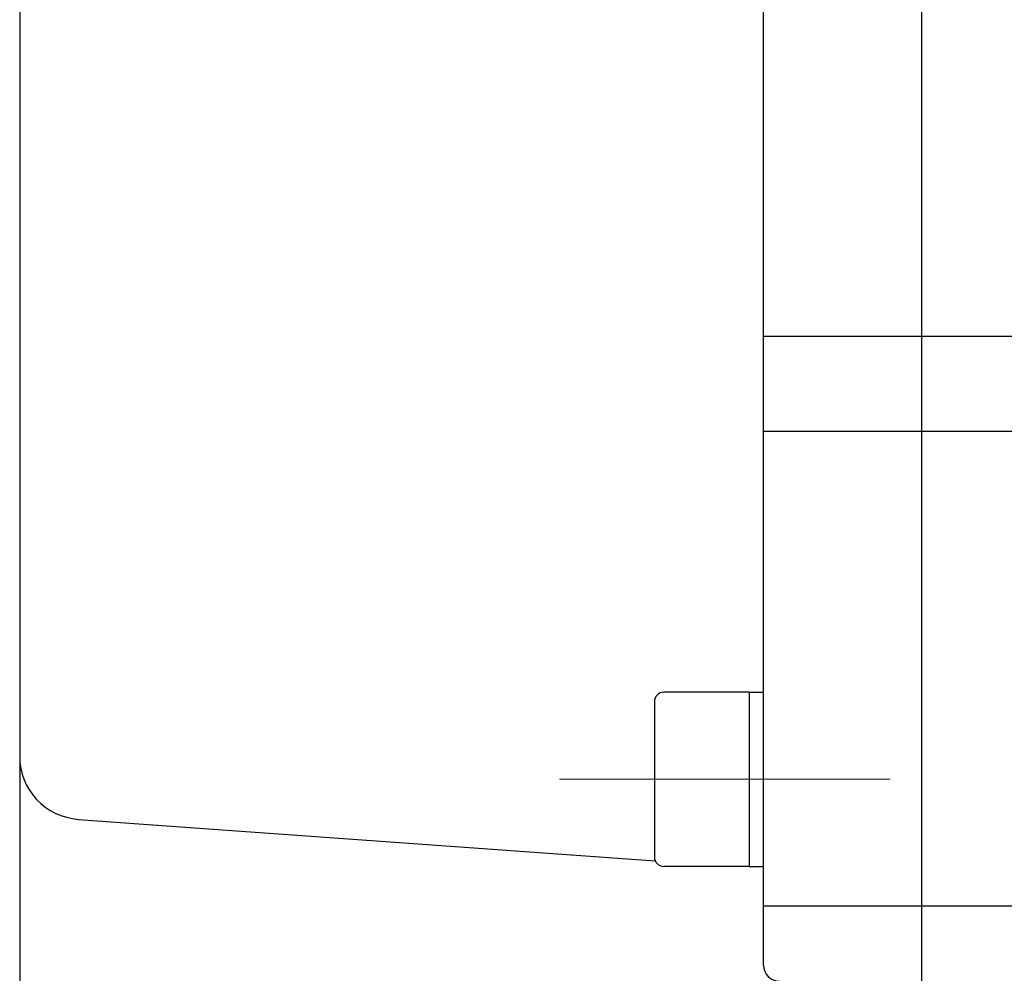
# Model space of a CAD drawing. Header units: millimetres. Extents: x 0 to 1300, y 0 to 891.
# Tile 120 of 142: x 322 to 353, y 588 to 618. Entities that reach past the tile are written whole.
import ezdxf

# ---------------------------------------------------------------- set-up
doc = ezdxf.new("R2010")
doc.units = ezdxf.units.MM
doc.header["$LTSCALE"] = 0.547069
doc.linetypes.add('CENTER', pattern=[50.8, 31.75, -6.35, 6.35, -6.35])
doc.layers.add('NoLayerName_001', color=7, linetype='Continuous')

msp = doc.modelspace()

# ---------------------------------------------------------------- linework, layer by layer
at = {"layer": 'NoLayerName_001', "color": 7, "linetype": 'Continuous', "lineweight": 25}
for p, q in [((350, 573.4913), (350, 662.4913)), ((345, 588.1104), (345, 661.9913)), ((321.5, 654.1149), (321.5, 576.4913)), ((345, 607.9913), (350, 607.9913)), ((350, 607.9913), (359, 607.9913)), ((345, 604.9913), (350, 604.9913)), ((350, 604.9913), (359, 604.9913)), ((344.55, 596.7396), (341.85, 596.7396)), ((344.55, 596.7396), (344.55, 591.2396)), ((344.55, 596.7396), (345, 596.7396)), ((341.55, 596.4396), (341.55, 591.5396)), ((323.357, 592.7235), (341.5758, 591.4178)), ((344.55, 591.2396), (341.85, 591.2396)), ((344.55, 591.2396), (345, 591.2396)), ((345, 589.9913), (350, 589.9913)), ((350, 589.9913), (356.5, 589.9913))]:
    msp.add_line(p, q, dxfattribs=at)
at = {"layer": 'NoLayerName_001', "color": 4, "linetype": 'CENTER', "lineweight": 13}
msp.add_line((338.55, 593.9896), (349, 593.9896), dxfattribs=at)
at = {"layer": 'NoLayerName_001', "color": 7, "linetype": 'Continuous', "lineweight": 25}
for centre, radius, start, end in [((341.85, 596.4396), 0.3, 90, 180), ((323.5, 594.7184), 2, 180, 265.90073), ((341.85, 591.5396), 0.3, 180, 270), ((345.5, 588.1104), 0.5, 180, 270)]:
    msp.add_arc(centre, radius, start, end, dxfattribs=at)

doc.saveas('drawing.dxf')
